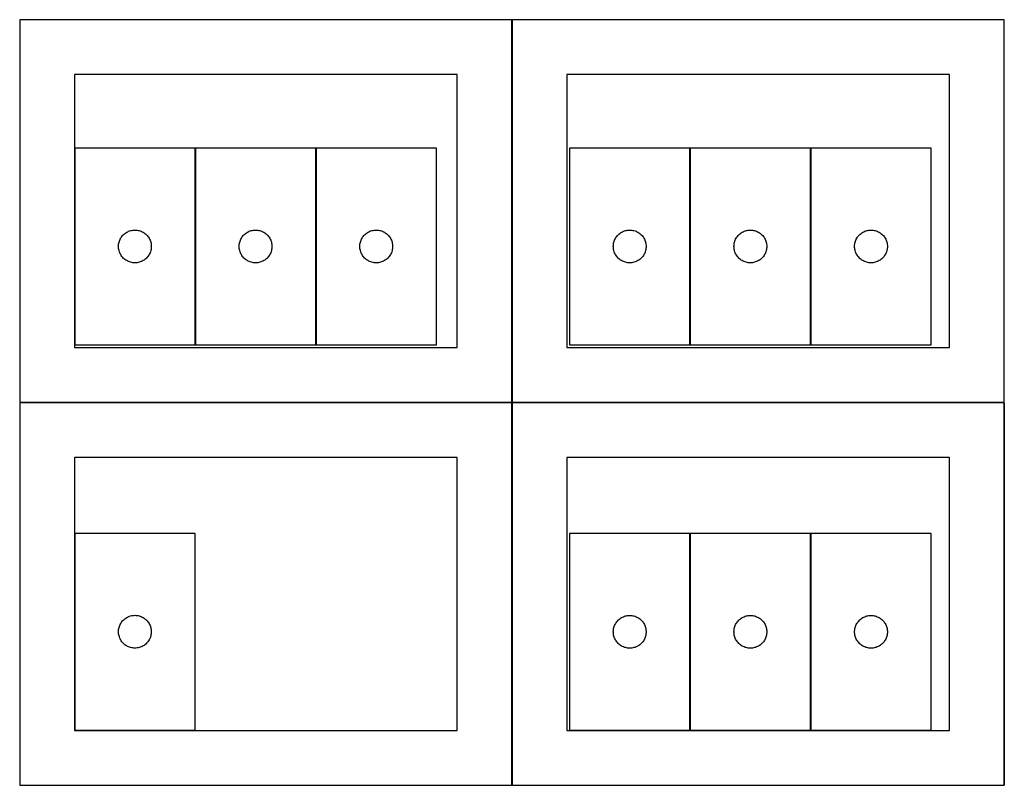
# Model space of a CAD drawing. Header units: millimetres. Extents: x 7 to 1243, y 7 to 2493.
# Tile 1 of 21: x 7 to 547, y 7 to 427. Entities that reach past the tile are written whole.
import ezdxf

# ---------------------------------------------------------------- set-up
doc = ezdxf.new("R2010")
doc.units = ezdxf.units.MM
doc.layers.add('COMMON', color=5, linetype='CONTINUOUS', true_color=0x0000ff)
doc.layers.add('CUT', color=7, linetype='CONTINUOUS', true_color=0x000000)

msp = doc.modelspace()

# ---------------------------------------------------------------- linework, layer by layer
at = {"layer": 'COMMON'}
for p, q in [((276.620933, 426.720968), (276.620933, 216.720968)), ((102.854589, 356.283694), (102.854589, 248.283694)), ((169.05459, 356.283694), (169.05459, 248.283694)), ((374.375585, 356.283694), (374.375585, 248.283694)), ((440.575586, 356.283694), (440.575586, 248.283694)), ((6.520933, 216.620967), (276.520933, 216.620967)), ((276.620933, 216.520967), (276.620933, 6.520967)), ((276.720934, 216.620967), (546.720934, 216.620967)), ((546.820934, 216.520967), (546.820934, 6.520967)), ((374.375585, 144.762729), (374.375585, 36.762729)), ((440.575586, 144.762729), (440.575586, 36.762729))]:
    msp.add_line(p, q, dxfattribs=at)
at = {"layer": 'CUT'}
for p, q in [((276.520933, 426.720968), (6.520933, 426.720968)), ((6.520933, 426.720968), (6.520933, 216.720968)), ((276.520933, 216.720968), (276.520933, 426.720968)), ((546.720934, 426.720968), (276.720934, 426.720968)), ((276.720934, 426.720968), (276.720934, 216.720968)), ((546.720934, 216.720968), (546.720934, 426.720968)), ((246.520933, 396.720968), (36.520933, 396.720968)), ((36.520933, 396.720968), (36.520933, 246.720968)), ((246.520933, 246.720968), (246.520933, 396.720968)), ((516.720934, 396.720968), (306.720934, 396.720968)), ((306.720934, 396.720968), (306.720934, 246.720968)), ((516.720934, 246.720968), (516.720934, 396.720968)), ((102.754589, 356.283694), (36.754589, 356.283694)), ((36.754589, 356.283694), (36.754589, 248.283694)), ((102.754589, 248.283694), (102.754589, 356.283694)), ((168.95459, 356.283694), (102.95459, 356.283694)), ((102.95459, 356.283694), (102.95459, 248.283694)), ((168.95459, 248.283694), (168.95459, 356.283694)), ((169.154591, 356.283694), (169.154591, 248.283694)), ((235.154591, 356.283694), (169.154591, 356.283694)), ((235.154591, 248.283694), (235.154591, 356.283694)), ((374.275585, 356.283694), (308.275585, 356.283694)), ((308.275585, 356.283694), (308.275585, 248.283694)), ((374.275585, 248.283694), (374.275585, 356.283694)), ((440.475586, 356.283694), (374.475586, 356.283694)), ((374.475586, 356.283694), (374.475586, 248.283694)), ((440.475586, 248.283694), (440.475586, 356.283694)), ((440.675587, 356.283694), (440.675587, 248.283694)), ((506.675587, 356.283694), (440.675587, 356.283694)), ((506.675587, 248.283694), (506.675587, 356.283694)), ((62.614409, 307.762547), (62.988031, 308.217807)), ((62.988031, 308.217807), (63.390628, 308.647655)), ((63.390628, 308.647655), (63.820477, 309.050253)), ((63.820477, 309.050253), (64.275736, 309.423874)), ((64.275736, 309.423874), (64.754457, 309.766921)), ((64.754457, 309.766921), (65.254589, 310.077923)), ((65.254589, 310.077923), (65.773991, 310.355549)), ((65.773991, 310.355549), (66.310438, 310.59861)), ((66.310438, 310.59861), (66.861634, 310.806066)), ((66.861634, 310.806066), (67.425218, 310.977027)), ((67.425218, 310.977027), (67.998776, 311.110762)), ((67.998776, 311.110762), (68.579854, 311.206698)), ((68.579854, 311.206698), (69.165961, 311.264425)), ((69.165961, 311.264425), (69.754589, 311.283694)), ((69.754589, 311.283694), (70.343217, 311.264425)), ((70.343217, 311.264425), (70.929325, 311.206698)), ((70.929325, 311.206698), (71.510402, 311.110762)), ((71.510402, 311.110762), (72.083961, 310.977027)), ((72.083961, 310.977027), (72.647544, 310.806066)), ((72.647544, 310.806066), (73.19874, 310.59861)), ((73.19874, 310.59861), (73.735187, 310.355549)), ((73.735187, 310.355549), (74.254589, 310.077923)), ((74.254589, 310.077923), (74.754721, 309.766921)), ((74.754721, 309.766921), (75.233442, 309.423874)), ((75.233442, 309.423874), (75.688702, 309.050253)), ((75.688702, 309.050253), (76.11855, 308.647655)), ((76.11855, 308.647655), (76.521148, 308.217807)), ((76.521148, 308.217807), (76.894769, 307.762547)), ((128.81441, 307.762547), (129.188032, 308.217807)), ((129.188032, 308.217807), (129.590629, 308.647655)), ((129.590629, 308.647655), (130.020478, 309.050253)), ((130.020478, 309.050253), (130.475737, 309.423874)), ((130.475737, 309.423874), (130.954458, 309.766921)), ((130.954458, 309.766921), (131.45459, 310.077923)), ((131.45459, 310.077923), (131.973992, 310.355549)), ((131.973992, 310.355549), (132.510439, 310.59861)), ((132.510439, 310.59861), (133.061635, 310.806066)), ((133.061635, 310.806066), (133.625219, 310.977027)), ((133.625219, 310.977027), (134.198777, 311.110762)), ((134.198777, 311.110762), (134.779855, 311.206698)), ((134.779855, 311.206698), (135.365962, 311.264425)), ((135.365962, 311.264425), (135.95459, 311.283694)), ((135.95459, 311.283694), (136.543218, 311.264425)), ((136.543218, 311.264425), (137.129326, 311.206698)), ((137.129326, 311.206698), (137.710403, 311.110762)), ((137.710403, 311.110762), (138.283962, 310.977027)), ((138.283962, 310.977027), (138.847545, 310.806066)), ((138.847545, 310.806066), (139.398741, 310.59861)), ((139.398741, 310.59861), (139.935188, 310.355549)), ((139.935188, 310.355549), (140.45459, 310.077923)), ((140.45459, 310.077923), (140.954722, 309.766921)), ((140.954722, 309.766921), (141.433443, 309.423874)), ((141.433443, 309.423874), (141.888703, 309.050253)), ((141.888703, 309.050253), (142.318551, 308.647655)), ((142.318551, 308.647655), (142.721149, 308.217807)), ((142.721149, 308.217807), (143.09477, 307.762547)), ((195.014411, 307.762547), (195.388033, 308.217807)), ((195.388033, 308.217807), (195.79063, 308.647655)), ((195.79063, 308.647655), (196.220479, 309.050253)), ((196.220479, 309.050253), (196.675738, 309.423874)), ((196.675738, 309.423874), (197.154459, 309.766921)), ((197.154459, 309.766921), (197.654591, 310.077923)), ((197.654591, 310.077923), (198.173993, 310.355549)), ((198.173993, 310.355549), (198.71044, 310.59861)), ((198.71044, 310.59861), (199.261636, 310.806066)), ((199.261636, 310.806066), (199.82522, 310.977027)), ((199.82522, 310.977027), (200.398778, 311.110762)), ((200.398778, 311.110762), (200.979856, 311.206698)), ((200.979856, 311.206698), (201.565963, 311.264425)), ((201.565963, 311.264425), (202.154591, 311.283694)), ((202.154591, 311.283694), (202.743219, 311.264425)), ((202.743219, 311.264425), (203.329327, 311.206698)), ((203.329327, 311.206698), (203.910404, 311.110762)), ((203.910404, 311.110762), (204.483963, 310.977027)), ((204.483963, 310.977027), (205.047546, 310.806066)), ((205.047546, 310.806066), (205.598742, 310.59861)), ((205.598742, 310.59861), (206.135189, 310.355549)), ((206.135189, 310.355549), (206.654591, 310.077923)), ((206.654591, 310.077923), (207.154723, 309.766921)), ((207.154723, 309.766921), (207.633444, 309.423874)), ((207.633444, 309.423874), (208.088704, 309.050253)), ((208.088704, 309.050253), (208.518552, 308.647655)), ((208.518552, 308.647655), (208.92115, 308.217807)), ((208.92115, 308.217807), (209.294771, 307.762547)), ((334.135405, 307.762547), (334.509027, 308.217807)), ((334.509027, 308.217807), (334.911624, 308.647655)), ((334.911624, 308.647655), (335.341473, 309.050253)), ((335.341473, 309.050253), (335.796733, 309.423874)), ((335.796733, 309.423874), (336.275453, 309.766921)), ((336.275453, 309.766921), (336.775585, 310.077923)), ((336.775585, 310.077923), (337.294987, 310.355549)), ((337.294987, 310.355549), (337.831434, 310.59861)), ((337.831434, 310.59861), (338.38263, 310.806066)), ((338.38263, 310.806066), (338.946214, 310.977027)), ((338.946214, 310.977027), (339.519772, 311.110762)), ((339.519772, 311.110762), (340.10085, 311.206698)), ((340.10085, 311.206698), (340.686957, 311.264425)), ((340.686957, 311.264425), (341.275585, 311.283694)), ((341.275585, 311.283694), (341.864214, 311.264425)), ((341.864214, 311.264425), (342.450321, 311.206698)), ((342.450321, 311.206698), (343.031398, 311.110762)), ((343.031398, 311.110762), (343.604957, 310.977027)), ((343.604957, 310.977027), (344.168541, 310.806066)), ((344.168541, 310.806066), (344.719736, 310.59861)), ((344.719736, 310.59861), (345.256184, 310.355549)), ((345.256184, 310.355549), (345.775585, 310.077923)), ((345.775585, 310.077923), (346.275717, 309.766921)), ((346.275717, 309.766921), (346.754438, 309.423874)), ((346.754438, 309.423874), (347.209698, 309.050253)), ((347.209698, 309.050253), (347.639546, 308.647655)), ((347.639546, 308.647655), (348.042144, 308.217807)), ((348.042144, 308.217807), (348.415765, 307.762547)), ((400.335406, 307.762547), (400.709028, 308.217807)), ((400.709028, 308.217807), (401.111625, 308.647655)), ((401.111625, 308.647655), (401.541474, 309.050253)), ((401.541474, 309.050253), (401.996734, 309.423874)), ((401.996734, 309.423874), (402.475454, 309.766921)), ((402.475454, 309.766921), (402.975586, 310.077923)), ((402.975586, 310.077923), (403.494988, 310.355549)), ((403.494988, 310.355549), (404.031435, 310.59861)), ((404.031435, 310.59861), (404.582631, 310.806066)), ((404.582631, 310.806066), (405.146215, 310.977027)), ((405.146215, 310.977027), (405.719773, 311.110762)), ((405.719773, 311.110762), (406.300851, 311.206698)), ((406.300851, 311.206698), (406.886958, 311.264425)), ((406.886958, 311.264425), (407.475586, 311.283694)), ((407.475586, 311.283694), (408.064215, 311.264425)), ((408.064215, 311.264425), (408.650322, 311.206698)), ((408.650322, 311.206698), (409.231399, 311.110762)), ((409.231399, 311.110762), (409.804958, 310.977027)), ((409.804958, 310.977027), (410.368542, 310.806066)), ((410.368542, 310.806066), (410.919737, 310.59861)), ((410.919737, 310.59861), (411.456185, 310.355549)), ((411.456185, 310.355549), (411.975586, 310.077923)), ((411.975586, 310.077923), (412.475718, 309.766921)), ((412.475718, 309.766921), (412.954439, 309.423874)), ((412.954439, 309.423874), (413.409699, 309.050253)), ((413.409699, 309.050253), (413.839547, 308.647655)), ((413.839547, 308.647655), (414.242145, 308.217807)), ((414.242145, 308.217807), (414.615766, 307.762547)), ((466.535407, 307.762547), (466.909029, 308.217807)), ((466.909029, 308.217807), (467.311626, 308.647655)), ((467.311626, 308.647655), (467.741475, 309.050253)), ((467.741475, 309.050253), (468.196735, 309.423874)), ((468.196735, 309.423874), (468.675455, 309.766921)), ((468.675455, 309.766921), (469.175587, 310.077923)), ((469.175587, 310.077923), (469.694989, 310.355549)), ((469.694989, 310.355549), (470.231436, 310.59861)), ((470.231436, 310.59861), (470.782632, 310.806066)), ((470.782632, 310.806066), (471.346216, 310.977027)), ((471.346216, 310.977027), (471.919774, 311.110762)), ((471.919774, 311.110762), (472.500852, 311.206698)), ((472.500852, 311.206698), (473.086959, 311.264425)), ((473.086959, 311.264425), (473.675587, 311.283694)), ((473.675587, 311.283694), (474.264216, 311.264425)), ((474.264216, 311.264425), (474.850323, 311.206698)), ((474.850323, 311.206698), (475.4314, 311.110762)), ((475.4314, 311.110762), (476.004959, 310.977027)), ((476.004959, 310.977027), (476.568543, 310.806066)), ((476.568543, 310.806066), (477.119738, 310.59861)), ((477.119738, 310.59861), (477.656186, 310.355549)), ((477.656186, 310.355549), (478.175587, 310.077923)), ((478.175587, 310.077923), (478.675719, 309.766921)), ((478.675719, 309.766921), (479.15444, 309.423874)), ((479.15444, 309.423874), (479.6097, 309.050253)), ((479.6097, 309.050253), (480.039548, 308.647655)), ((480.039548, 308.647655), (480.442146, 308.217807)), ((480.442146, 308.217807), (480.815767, 307.762547)), ((60.754589, 302.283694), (60.773859, 302.872323)), ((60.773859, 302.872323), (60.831586, 303.45843)), ((60.831586, 303.45843), (60.927522, 304.039507)), ((60.927522, 304.039507), (61.061257, 304.613066)), ((61.061257, 304.613066), (61.232218, 305.17665)), ((61.232218, 305.17665), (61.439673, 305.727845)), ((61.439673, 305.727845), (61.682735, 306.264293)), ((61.682735, 306.264293), (61.960361, 306.783694)), ((61.960361, 306.783694), (62.271363, 307.283827)), ((62.271363, 307.283827), (62.614409, 307.762547)), ((76.894769, 307.762547), (77.237816, 307.283827)), ((77.237816, 307.283827), (77.548818, 306.783694)), ((77.548818, 306.783694), (77.826444, 306.264293)), ((77.826444, 306.264293), (78.069505, 305.727845)), ((78.069505, 305.727845), (78.27696, 305.17665)), ((78.27696, 305.17665), (78.447922, 304.613066)), ((78.447922, 304.613066), (78.581657, 304.039507)), ((78.581657, 304.039507), (78.677593, 303.45843)), ((78.677593, 303.45843), (78.73532, 302.872323)), ((78.73532, 302.872323), (78.754589, 302.283694)), ((126.95459, 302.283694), (126.97386, 302.872323)), ((126.97386, 302.872323), (127.031587, 303.45843)), ((127.031587, 303.45843), (127.127523, 304.039507)), ((127.127523, 304.039507), (127.261258, 304.613066)), ((127.261258, 304.613066), (127.432219, 305.17665)), ((127.432219, 305.17665), (127.639674, 305.727845)), ((127.639674, 305.727845), (127.882736, 306.264293)), ((127.882736, 306.264293), (128.160362, 306.783694)), ((128.160362, 306.783694), (128.471364, 307.283827)), ((128.471364, 307.283827), (128.81441, 307.762547)), ((143.09477, 307.762547), (143.437817, 307.283827)), ((143.437817, 307.283827), (143.748819, 306.783694)), ((143.748819, 306.783694), (144.026445, 306.264293)), ((144.026445, 306.264293), (144.269506, 305.727845)), ((144.269506, 305.727845), (144.476961, 305.17665)), ((144.476961, 305.17665), (144.647923, 304.613066)), ((144.647923, 304.613066), (144.781658, 304.039507)), ((144.781658, 304.039507), (144.877594, 303.45843)), ((144.877594, 303.45843), (144.935321, 302.872323)), ((144.935321, 302.872323), (144.95459, 302.283694)), ((193.154591, 302.283694), (193.173861, 302.872323)), ((193.173861, 302.872323), (193.231588, 303.45843)), ((193.231588, 303.45843), (193.327524, 304.039507)), ((193.327524, 304.039507), (193.461259, 304.613066)), ((193.461259, 304.613066), (193.63222, 305.17665)), ((193.63222, 305.17665), (193.839675, 305.727845)), ((193.839675, 305.727845), (194.082737, 306.264293)), ((194.082737, 306.264293), (194.360363, 306.783694)), ((194.360363, 306.783694), (194.671365, 307.283827)), ((194.671365, 307.283827), (195.014411, 307.762547)), ((209.294771, 307.762547), (209.637818, 307.283827)), ((209.637818, 307.283827), (209.94882, 306.783694)), ((209.94882, 306.783694), (210.226446, 306.264293)), ((210.226446, 306.264293), (210.469507, 305.727845)), ((210.469507, 305.727845), (210.676962, 305.17665)), ((210.676962, 305.17665), (210.847924, 304.613066)), ((210.847924, 304.613066), (210.981659, 304.039507)), ((210.981659, 304.039507), (211.077595, 303.45843)), ((211.077595, 303.45843), (211.135322, 302.872323)), ((211.135322, 302.872323), (211.154591, 302.283694)), ((332.275585, 302.283694), (332.294855, 302.872323)), ((332.294855, 302.872323), (332.352582, 303.45843)), ((332.352582, 303.45843), (332.448518, 304.039507)), ((332.448518, 304.039507), (332.582253, 304.613066)), ((332.582253, 304.613066), (332.753214, 305.17665)), ((332.753214, 305.17665), (332.96067, 305.727845)), ((332.96067, 305.727845), (333.203731, 306.264293)), ((333.203731, 306.264293), (333.481357, 306.783694)), ((333.481357, 306.783694), (333.792359, 307.283827)), ((333.792359, 307.283827), (334.135405, 307.762547)), ((348.415765, 307.762547), (348.758812, 307.283827)), ((348.758812, 307.283827), (349.069814, 306.783694)), ((349.069814, 306.783694), (349.34744, 306.264293)), ((349.34744, 306.264293), (349.590501, 305.727845)), ((349.590501, 305.727845), (349.797957, 305.17665)), ((349.797957, 305.17665), (349.968918, 304.613066)), ((349.968918, 304.613066), (350.102653, 304.039507)), ((350.102653, 304.039507), (350.198589, 303.45843)), ((350.198589, 303.45843), (350.256316, 302.872323)), ((350.256316, 302.872323), (350.275585, 302.283694)), ((398.475586, 302.283694), (398.494856, 302.872323)), ((398.494856, 302.872323), (398.552583, 303.45843)), ((398.552583, 303.45843), (398.648519, 304.039507)), ((398.648519, 304.039507), (398.782254, 304.613066)), ((398.782254, 304.613066), (398.953215, 305.17665)), ((398.953215, 305.17665), (399.160671, 305.727845)), ((399.160671, 305.727845), (399.403732, 306.264293)), ((399.403732, 306.264293), (399.681358, 306.783694)), ((399.681358, 306.783694), (399.99236, 307.283827)), ((399.99236, 307.283827), (400.335406, 307.762547)), ((414.615766, 307.762547), (414.958813, 307.283827)), ((414.958813, 307.283827), (415.269815, 306.783694)), ((415.269815, 306.783694), (415.547441, 306.264293)), ((415.547441, 306.264293), (415.790502, 305.727845)), ((415.790502, 305.727845), (415.997958, 305.17665)), ((415.997958, 305.17665), (416.168919, 304.613066)), ((416.168919, 304.613066), (416.302654, 304.039507)), ((416.302654, 304.039507), (416.39859, 303.45843)), ((416.39859, 303.45843), (416.456317, 302.872323)), ((416.456317, 302.872323), (416.475586, 302.283694)), ((464.675587, 302.283694), (464.694857, 302.872323)), ((464.694857, 302.872323), (464.752584, 303.45843)), ((464.752584, 303.45843), (464.84852, 304.039507)), ((464.84852, 304.039507), (464.982255, 304.613066)), ((464.982255, 304.613066), (465.153216, 305.17665)), ((465.153216, 305.17665), (465.360672, 305.727845)), ((465.360672, 305.727845), (465.603733, 306.264293)), ((465.603733, 306.264293), (465.881359, 306.783694)), ((465.881359, 306.783694), (466.192361, 307.283827)), ((466.192361, 307.283827), (466.535407, 307.762547)), ((480.815767, 307.762547), (481.158814, 307.283827)), ((481.158814, 307.283827), (481.469816, 306.783694)), ((481.469816, 306.783694), (481.747442, 306.264293)), ((481.747442, 306.264293), (481.990503, 305.727845)), ((481.990503, 305.727845), (482.197959, 305.17665)), ((482.197959, 305.17665), (482.36892, 304.613066)), ((482.36892, 304.613066), (482.502655, 304.039507)), ((482.502655, 304.039507), (482.598591, 303.45843)), ((482.598591, 303.45843), (482.656318, 302.872323)), ((482.656318, 302.872323), (482.675587, 302.283694)), ((60.773859, 301.695066), (60.754589, 302.283694)), ((60.831586, 301.108959), (60.773859, 301.695066)), ((60.927522, 300.527882), (60.831586, 301.108959)), ((61.061257, 299.954323), (60.927522, 300.527882)), ((61.232218, 299.390739), (61.061257, 299.954323)), ((61.439673, 298.839544), (61.232218, 299.390739)), ((61.682735, 298.303096), (61.439673, 298.839544)), ((61.960361, 297.783694), (61.682735, 298.303096)), ((62.271363, 297.283562), (61.960361, 297.783694)), ((62.614409, 296.804842), (62.271363, 297.283562)), ((77.237816, 297.283562), (76.894769, 296.804842)), ((77.548818, 297.783694), (77.237816, 297.283562)), ((77.826444, 298.303096), (77.548818, 297.783694)), ((78.069505, 298.839544), (77.826444, 298.303096)), ((78.27696, 299.390739), (78.069505, 298.839544)), ((78.447922, 299.954323), (78.27696, 299.390739)), ((78.581657, 300.527882), (78.447922, 299.954323)), ((78.677593, 301.108959), (78.581657, 300.527882)), ((78.73532, 301.695066), (78.677593, 301.108959)), ((78.754589, 302.283694), (78.73532, 301.695066)), ((126.97386, 301.695066), (126.95459, 302.283694)), ((127.031587, 301.108959), (126.97386, 301.695066)), ((127.127523, 300.527882), (127.031587, 301.108959)), ((127.261258, 299.954323), (127.127523, 300.527882)), ((127.432219, 299.390739), (127.261258, 299.954323)), ((127.639674, 298.839544), (127.432219, 299.390739)), ((127.882736, 298.303096), (127.639674, 298.839544)), ((128.160362, 297.783694), (127.882736, 298.303096)), ((128.471364, 297.283562), (128.160362, 297.783694)), ((128.81441, 296.804842), (128.471364, 297.283562)), ((143.437817, 297.283562), (143.09477, 296.804842)), ((143.748819, 297.783694), (143.437817, 297.283562)), ((144.026445, 298.303096), (143.748819, 297.783694)), ((144.269506, 298.839544), (144.026445, 298.303096)), ((144.476961, 299.390739), (144.269506, 298.839544)), ((144.647923, 299.954323), (144.476961, 299.390739)), ((144.781658, 300.527882), (144.647923, 299.954323)), ((144.877594, 301.108959), (144.781658, 300.527882)), ((144.935321, 301.695066), (144.877594, 301.108959)), ((144.95459, 302.283694), (144.935321, 301.695066)), ((193.173861, 301.695066), (193.154591, 302.283694)), ((193.231588, 301.108959), (193.173861, 301.695066)), ((193.327524, 300.527882), (193.231588, 301.108959)), ((193.461259, 299.954323), (193.327524, 300.527882)), ((193.63222, 299.390739), (193.461259, 299.954323)), ((193.839675, 298.839544), (193.63222, 299.390739)), ((194.082737, 298.303096), (193.839675, 298.839544)), ((194.360363, 297.783694), (194.082737, 298.303096)), ((194.671365, 297.283562), (194.360363, 297.783694)), ((195.014411, 296.804842), (194.671365, 297.283562)), ((209.637818, 297.283562), (209.294771, 296.804842)), ((209.94882, 297.783694), (209.637818, 297.283562)), ((210.226446, 298.303096), (209.94882, 297.783694)), ((210.469507, 298.839544), (210.226446, 298.303096)), ((210.676962, 299.390739), (210.469507, 298.839544)), ((210.847924, 299.954323), (210.676962, 299.390739)), ((210.981659, 300.527882), (210.847924, 299.954323)), ((211.077595, 301.108959), (210.981659, 300.527882)), ((211.135322, 301.695066), (211.077595, 301.108959)), ((211.154591, 302.283694), (211.135322, 301.695066)), ((332.294855, 301.695066), (332.275585, 302.283694)), ((332.352582, 301.108959), (332.294855, 301.695066)), ((332.448518, 300.527882), (332.352582, 301.108959)), ((332.582253, 299.954323), (332.448518, 300.527882)), ((332.753214, 299.390739), (332.582253, 299.954323)), ((332.96067, 298.839544), (332.753214, 299.390739)), ((333.203731, 298.303096), (332.96067, 298.839544)), ((333.481357, 297.783694), (333.203731, 298.303096)), ((333.792359, 297.283562), (333.481357, 297.783694)), ((334.135405, 296.804842), (333.792359, 297.283562)), ((348.758812, 297.283562), (348.415765, 296.804842)), ((349.069814, 297.783694), (348.758812, 297.283562)), ((349.34744, 298.303096), (349.069814, 297.783694)), ((349.590501, 298.839544), (349.34744, 298.303096)), ((349.797957, 299.390739), (349.590501, 298.839544)), ((349.968918, 299.954323), (349.797957, 299.390739)), ((350.102653, 300.527882), (349.968918, 299.954323)), ((350.198589, 301.108959), (350.102653, 300.527882)), ((350.256316, 301.695066), (350.198589, 301.108959)), ((350.275585, 302.283694), (350.256316, 301.695066)), ((398.494856, 301.695066), (398.475586, 302.283694)), ((398.552583, 301.108959), (398.494856, 301.695066)), ((398.648519, 300.527882), (398.552583, 301.108959)), ((398.782254, 299.954323), (398.648519, 300.527882)), ((398.953215, 299.390739), (398.782254, 299.954323)), ((399.160671, 298.839544), (398.953215, 299.390739)), ((399.403732, 298.303096), (399.160671, 298.839544)), ((399.681358, 297.783694), (399.403732, 298.303096)), ((399.99236, 297.283562), (399.681358, 297.783694)), ((400.335406, 296.804842), (399.99236, 297.283562)), ((414.958813, 297.283562), (414.615766, 296.804842)), ((415.269815, 297.783694), (414.958813, 297.283562)), ((415.547441, 298.303096), (415.269815, 297.783694)), ((415.790502, 298.839544), (415.547441, 298.303096)), ((415.997958, 299.390739), (415.790502, 298.839544)), ((416.168919, 299.954323), (415.997958, 299.390739)), ((416.302654, 300.527882), (416.168919, 299.954323)), ((416.39859, 301.108959), (416.302654, 300.527882)), ((416.456317, 301.695066), (416.39859, 301.108959)), ((416.475586, 302.283694), (416.456317, 301.695066)), ((464.694857, 301.695066), (464.675587, 302.283694)), ((464.752584, 301.108959), (464.694857, 301.695066)), ((464.84852, 300.527882), (464.752584, 301.108959)), ((464.982255, 299.954323), (464.84852, 300.527882)), ((465.153216, 299.390739), (464.982255, 299.954323)), ((465.360672, 298.839544), (465.153216, 299.390739)), ((465.603733, 298.303096), (465.360672, 298.839544)), ((465.881359, 297.783694), (465.603733, 298.303096)), ((466.192361, 297.283562), (465.881359, 297.783694)), ((466.535407, 296.804842), (466.192361, 297.283562)), ((481.158814, 297.283562), (480.815767, 296.804842)), ((481.469816, 297.783694), (481.158814, 297.283562)), ((481.747442, 298.303096), (481.469816, 297.783694)), ((481.990503, 298.839544), (481.747442, 298.303096)), ((482.197959, 299.390739), (481.990503, 298.839544)), ((482.36892, 299.954323), (482.197959, 299.390739)), ((482.502655, 300.527882), (482.36892, 299.954323)), ((482.598591, 301.108959), (482.502655, 300.527882)), ((482.656318, 301.695066), (482.598591, 301.108959)), ((482.675587, 302.283694), (482.656318, 301.695066)), ((62.988031, 296.349582), (62.614409, 296.804842)), ((63.390628, 295.919733), (62.988031, 296.349582)), ((63.820477, 295.517136), (63.390628, 295.919733)), ((64.275736, 295.143514), (63.820477, 295.517136)), ((64.754457, 294.800468), (64.275736, 295.143514)), ((65.254589, 294.489466), (64.754457, 294.800468)), ((65.773991, 294.21184), (65.254589, 294.489466)), ((66.310438, 293.968779), (65.773991, 294.21184)), ((66.861634, 293.761323), (66.310438, 293.968779)), ((67.425218, 293.590362), (66.861634, 293.761323)), ((67.998776, 293.456627), (67.425218, 293.590362)), ((68.579854, 293.360691), (67.998776, 293.456627)), ((69.165961, 293.302964), (68.579854, 293.360691)), ((69.754589, 293.283694), (69.165961, 293.302964)), ((70.343217, 293.302964), (69.754589, 293.283694)), ((70.929325, 293.360691), (70.343217, 293.302964)), ((71.510402, 293.456627), (70.929325, 293.360691)), ((72.083961, 293.590362), (71.510402, 293.456627)), ((72.647544, 293.761323), (72.083961, 293.590362)), ((73.19874, 293.968779), (72.647544, 293.761323)), ((73.735187, 294.21184), (73.19874, 293.968779)), ((74.254589, 294.489466), (73.735187, 294.21184)), ((74.754721, 294.800468), (74.254589, 294.489466)), ((75.233442, 295.143514), (74.754721, 294.800468)), ((75.688702, 295.517136), (75.233442, 295.143514)), ((76.11855, 295.919733), (75.688702, 295.517136)), ((76.521148, 296.349582), (76.11855, 295.919733)), ((76.894769, 296.804842), (76.521148, 296.349582)), ((129.188032, 296.349582), (128.81441, 296.804842)), ((129.590629, 295.919733), (129.188032, 296.349582)), ((130.020478, 295.517136), (129.590629, 295.919733)), ((130.475737, 295.143514), (130.020478, 295.517136)), ((130.954458, 294.800468), (130.475737, 295.143514)), ((131.45459, 294.489466), (130.954458, 294.800468)), ((131.973992, 294.21184), (131.45459, 294.489466)), ((132.510439, 293.968779), (131.973992, 294.21184)), ((133.061635, 293.761323), (132.510439, 293.968779)), ((133.625219, 293.590362), (133.061635, 293.761323)), ((134.198777, 293.456627), (133.625219, 293.590362)), ((134.779855, 293.360691), (134.198777, 293.456627)), ((135.365962, 293.302964), (134.779855, 293.360691)), ((135.95459, 293.283694), (135.365962, 293.302964)), ((136.543218, 293.302964), (135.95459, 293.283694)), ((137.129326, 293.360691), (136.543218, 293.302964)), ((137.710403, 293.456627), (137.129326, 293.360691)), ((138.283962, 293.590362), (137.710403, 293.456627)), ((138.847545, 293.761323), (138.283962, 293.590362)), ((139.398741, 293.968779), (138.847545, 293.761323)), ((139.935188, 294.21184), (139.398741, 293.968779)), ((140.45459, 294.489466), (139.935188, 294.21184)), ((140.954722, 294.800468), (140.45459, 294.489466)), ((141.433443, 295.143514), (140.954722, 294.800468)), ((141.888703, 295.517136), (141.433443, 295.143514)), ((142.318551, 295.919733), (141.888703, 295.517136)), ((142.721149, 296.349582), (142.318551, 295.919733)), ((143.09477, 296.804842), (142.721149, 296.349582)), ((195.388033, 296.349582), (195.014411, 296.804842)), ((195.79063, 295.919733), (195.388033, 296.349582)), ((196.220479, 295.517136), (195.79063, 295.919733)), ((196.675738, 295.143514), (196.220479, 295.517136)), ((197.154459, 294.800468), (196.675738, 295.143514)), ((197.654591, 294.489466), (197.154459, 294.800468)), ((198.173993, 294.21184), (197.654591, 294.489466)), ((198.71044, 293.968779), (198.173993, 294.21184)), ((199.261636, 293.761323), (198.71044, 293.968779)), ((199.82522, 293.590362), (199.261636, 293.761323)), ((200.398778, 293.456627), (199.82522, 293.590362)), ((200.979856, 293.360691), (200.398778, 293.456627)), ((201.565963, 293.302964), (200.979856, 293.360691)), ((202.154591, 293.283694), (201.565963, 293.302964)), ((202.743219, 293.302964), (202.154591, 293.283694)), ((203.329327, 293.360691), (202.743219, 293.302964)), ((203.910404, 293.456627), (203.329327, 293.360691)), ((204.483963, 293.590362), (203.910404, 293.456627)), ((205.047546, 293.761323), (204.483963, 293.590362)), ((205.598742, 293.968779), (205.047546, 293.761323)), ((206.135189, 294.21184), (205.598742, 293.968779)), ((206.654591, 294.489466), (206.135189, 294.21184)), ((207.154723, 294.800468), (206.654591, 294.489466)), ((207.633444, 295.143514), (207.154723, 294.800468)), ((208.088704, 295.517136), (207.633444, 295.143514)), ((208.518552, 295.919733), (208.088704, 295.517136)), ((208.92115, 296.349582), (208.518552, 295.919733)), ((209.294771, 296.804842), (208.92115, 296.349582)), ((334.509027, 296.349582), (334.135405, 296.804842)), ((334.911624, 295.919733), (334.509027, 296.349582)), ((335.341473, 295.517136), (334.911624, 295.919733)), ((335.796733, 295.143514), (335.341473, 295.517136)), ((336.275453, 294.800468), (335.796733, 295.143514)), ((336.775585, 294.489466), (336.275453, 294.800468)), ((337.294987, 294.21184), (336.775585, 294.489466)), ((337.831434, 293.968779), (337.294987, 294.21184)), ((338.38263, 293.761323), (337.831434, 293.968779)), ((338.946214, 293.590362), (338.38263, 293.761323)), ((339.519772, 293.456627), (338.946214, 293.590362)), ((340.10085, 293.360691), (339.519772, 293.456627)), ((340.686957, 293.302964), (340.10085, 293.360691)), ((341.275585, 293.283694), (340.686957, 293.302964)), ((341.864214, 293.302964), (341.275585, 293.283694)), ((342.450321, 293.360691), (341.864214, 293.302964)), ((343.031398, 293.456627), (342.450321, 293.360691)), ((343.604957, 293.590362), (343.031398, 293.456627)), ((344.168541, 293.761323), (343.604957, 293.590362)), ((344.719736, 293.968779), (344.168541, 293.761323)), ((345.256184, 294.21184), (344.719736, 293.968779)), ((345.775585, 294.489466), (345.256184, 294.21184)), ((346.275717, 294.800468), (345.775585, 294.489466)), ((346.754438, 295.143514), (346.275717, 294.800468)), ((347.209698, 295.517136), (346.754438, 295.143514)), ((347.639546, 295.919733), (347.209698, 295.517136)), ((348.042144, 296.349582), (347.639546, 295.919733)), ((348.415765, 296.804842), (348.042144, 296.349582)), ((400.709028, 296.349582), (400.335406, 296.804842)), ((401.111625, 295.919733), (400.709028, 296.349582)), ((401.541474, 295.517136), (401.111625, 295.919733)), ((401.996734, 295.143514), (401.541474, 295.517136)), ((402.475454, 294.800468), (401.996734, 295.143514)), ((402.975586, 294.489466), (402.475454, 294.800468)), ((403.494988, 294.21184), (402.975586, 294.489466)), ((404.031435, 293.968779), (403.494988, 294.21184)), ((404.582631, 293.761323), (404.031435, 293.968779)), ((405.146215, 293.590362), (404.582631, 293.761323)), ((405.719773, 293.456627), (405.146215, 293.590362)), ((406.300851, 293.360691), (405.719773, 293.456627)), ((406.886958, 293.302964), (406.300851, 293.360691)), ((407.475586, 293.283694), (406.886958, 293.302964)), ((408.064215, 293.302964), (407.475586, 293.283694)), ((408.650322, 293.360691), (408.064215, 293.302964)), ((409.231399, 293.456627), (408.650322, 293.360691)), ((409.804958, 293.590362), (409.231399, 293.456627)), ((410.368542, 293.761323), (409.804958, 293.590362)), ((410.919737, 293.968779), (410.368542, 293.761323)), ((411.456185, 294.21184), (410.919737, 293.968779)), ((411.975586, 294.489466), (411.456185, 294.21184)), ((412.475718, 294.800468), (411.975586, 294.489466)), ((412.954439, 295.143514), (412.475718, 294.800468)), ((413.409699, 295.517136), (412.954439, 295.143514)), ((413.839547, 295.919733), (413.409699, 295.517136)), ((414.242145, 296.349582), (413.839547, 295.919733)), ((414.615766, 296.804842), (414.242145, 296.349582)), ((466.909029, 296.349582), (466.535407, 296.804842)), ((467.311626, 295.919733), (466.909029, 296.349582)), ((467.741475, 295.517136), (467.311626, 295.919733)), ((468.196735, 295.143514), (467.741475, 295.517136)), ((468.675455, 294.800468), (468.196735, 295.143514)), ((469.175587, 294.489466), (468.675455, 294.800468)), ((469.694989, 294.21184), (469.175587, 294.489466)), ((470.231436, 293.968779), (469.694989, 294.21184)), ((470.782632, 293.761323), (470.231436, 293.968779)), ((471.346216, 293.590362), (470.782632, 293.761323)), ((471.919774, 293.456627), (471.346216, 293.590362)), ((472.500852, 293.360691), (471.919774, 293.456627)), ((473.086959, 293.302964), (472.500852, 293.360691)), ((473.675587, 293.283694), (473.086959, 293.302964)), ((474.264216, 293.302964), (473.675587, 293.283694)), ((474.850323, 293.360691), (474.264216, 293.302964)), ((475.4314, 293.456627), (474.850323, 293.360691)), ((476.004959, 293.590362), (475.4314, 293.456627)), ((476.568543, 293.761323), (476.004959, 293.590362)), ((477.119738, 293.968779), (476.568543, 293.761323)), ((477.656186, 294.21184), (477.119738, 293.968779)), ((478.175587, 294.489466), (477.656186, 294.21184)), ((478.675719, 294.800468), (478.175587, 294.489466)), ((479.15444, 295.143514), (478.675719, 294.800468)), ((479.6097, 295.517136), (479.15444, 295.143514)), ((480.039548, 295.919733), (479.6097, 295.517136)), ((480.442146, 296.349582), (480.039548, 295.919733)), ((480.815767, 296.804842), (480.442146, 296.349582)), ((36.520933, 246.720968), (246.520933, 246.720968)), ((36.754589, 248.283694), (102.754589, 248.283694)), ((102.95459, 248.283694), (168.95459, 248.283694)), ((169.154591, 248.283694), (235.154591, 248.283694)), ((306.720934, 246.720968), (516.720934, 246.720968)), ((308.275585, 248.283694), (374.275585, 248.283694)), ((374.475586, 248.283694), (440.475586, 248.283694)), ((440.675587, 248.283694), (506.675587, 248.283694)), ((6.520933, 216.720968), (276.520933, 216.720968)), ((276.520933, 216.520967), (6.520933, 216.520967)), ((6.520933, 216.520967), (6.520933, 6.520967)), ((276.520933, 6.520967), (276.520933, 216.520967)), ((276.720934, 216.720968), (546.720934, 216.720968)), ((546.720934, 216.520967), (276.720934, 216.520967)), ((276.720934, 216.520967), (276.720934, 6.520967)), ((546.720934, 6.520967), (546.720934, 216.520967)), ((246.520933, 186.520967), (36.520933, 186.520967)), ((36.520933, 186.520967), (36.520933, 36.520967)), ((246.520933, 36.520967), (246.520933, 186.520967)), ((516.720934, 186.520967), (306.720934, 186.520967)), ((306.720934, 186.520967), (306.720934, 36.520967)), ((516.720934, 36.520967), (516.720934, 186.520967)), ((102.735245, 144.814059), (36.735245, 144.814059)), ((36.735245, 144.814059), (36.735245, 36.814059)), ((102.735245, 36.814059), (102.735245, 144.814059)), ((374.275585, 144.762729), (308.275585, 144.762729)), ((308.275585, 144.762729), (308.275585, 36.762729)), ((374.275585, 36.762729), (374.275585, 144.762729)), ((440.475586, 144.762729), (374.475586, 144.762729)), ((374.475586, 144.762729), (374.475586, 36.762729)), ((440.475586, 36.762729), (440.475586, 144.762729)), ((440.675587, 144.762729), (440.675587, 36.762729)), ((506.675587, 144.762729), (440.675587, 144.762729)), ((506.675587, 36.762729), (506.675587, 144.762729)), ((63.371284, 97.17802), (63.801133, 97.580618)), ((63.801133, 97.580618), (64.256392, 97.954239)), ((64.256392, 97.954239), (64.735113, 98.297286)), ((64.735113, 98.297286), (65.235245, 98.608288)), ((65.235245, 98.608288), (65.754647, 98.885914)), ((65.754647, 98.885914), (66.291094, 99.128975)), ((66.291094, 99.128975), (66.84229, 99.336431)), ((66.84229, 99.336431), (67.405874, 99.507392)), ((67.405874, 99.507392), (67.979432, 99.641127)), ((67.979432, 99.641127), (68.560509, 99.737063)), ((68.560509, 99.737063), (69.146617, 99.79479)), ((69.146617, 99.79479), (69.735245, 99.814059)), ((69.735245, 99.814059), (70.323873, 99.79479)), ((70.323873, 99.79479), (70.909981, 99.737063)), ((70.909981, 99.737063), (71.491058, 99.641127)), ((71.491058, 99.641127), (72.064617, 99.507392)), ((72.064617, 99.507392), (72.6282, 99.336431)), ((72.6282, 99.336431), (73.179396, 99.128975)), ((73.179396, 99.128975), (73.715843, 98.885914)), ((73.715843, 98.885914), (74.235245, 98.608288)), ((74.235245, 98.608288), (74.735377, 98.297286)), ((74.735377, 98.297286), (75.214098, 97.954239)), ((75.214098, 97.954239), (75.669358, 97.580618)), ((75.669358, 97.580618), (76.099206, 97.17802)), ((334.911624, 97.12669), (335.341473, 97.529287)), ((335.341473, 97.529287), (335.796733, 97.902909)), ((335.796733, 97.902909), (336.275453, 98.245955)), ((336.275453, 98.245955), (336.775585, 98.556957)), ((336.775585, 98.556957), (337.294987, 98.834584)), ((337.294987, 98.834584), (337.831434, 99.077645)), ((337.831434, 99.077645), (338.38263, 99.2851)), ((338.38263, 99.2851), (338.946214, 99.456061)), ((338.946214, 99.456061), (339.519772, 99.589796)), ((339.519772, 99.589796), (340.10085, 99.685733)), ((340.10085, 99.685733), (340.686957, 99.743459)), ((340.686957, 99.743459), (341.275585, 99.762729)), ((341.275585, 99.762729), (341.864214, 99.743459)), ((341.864214, 99.743459), (342.450321, 99.685733)), ((342.450321, 99.685733), (343.031398, 99.589796)), ((343.031398, 99.589796), (343.604957, 99.456061)), ((343.604957, 99.456061), (344.168541, 99.2851)), ((344.168541, 99.2851), (344.719736, 99.077645)), ((344.719736, 99.077645), (345.256184, 98.834584)), ((345.256184, 98.834584), (345.775585, 98.556957)), ((345.775585, 98.556957), (346.275717, 98.245955)), ((346.275717, 98.245955), (346.754438, 97.902909)), ((346.754438, 97.902909), (347.209698, 97.529287)), ((347.209698, 97.529287), (347.639546, 97.12669)), ((401.111625, 97.12669), (401.541474, 97.529287)), ((401.541474, 97.529287), (401.996734, 97.902909)), ((401.996734, 97.902909), (402.475454, 98.245955)), ((402.475454, 98.245955), (402.975586, 98.556957)), ((402.975586, 98.556957), (403.494988, 98.834584)), ((403.494988, 98.834584), (404.031435, 99.077645)), ((404.031435, 99.077645), (404.582631, 99.2851)), ((404.582631, 99.2851), (405.146215, 99.456061)), ((405.146215, 99.456061), (405.719773, 99.589796)), ((405.719773, 99.589796), (406.300851, 99.685733)), ((406.300851, 99.685733), (406.886958, 99.743459)), ((406.886958, 99.743459), (407.475586, 99.762729)), ((407.475586, 99.762729), (408.064215, 99.743459)), ((408.064215, 99.743459), (408.650322, 99.685733)), ((408.650322, 99.685733), (409.231399, 99.589796)), ((409.231399, 99.589796), (409.804958, 99.456061)), ((409.804958, 99.456061), (410.368542, 99.2851)), ((410.368542, 99.2851), (410.919737, 99.077645)), ((410.919737, 99.077645), (411.456185, 98.834584)), ((411.456185, 98.834584), (411.975586, 98.556957)), ((411.975586, 98.556957), (412.475718, 98.245955)), ((412.475718, 98.245955), (412.954439, 97.902909)), ((412.954439, 97.902909), (413.409699, 97.529287)), ((413.409699, 97.529287), (413.839547, 97.12669)), ((467.311626, 97.12669), (467.741475, 97.529287)), ((467.741475, 97.529287), (468.196735, 97.902909)), ((468.196735, 97.902909), (468.675455, 98.245955)), ((468.675455, 98.245955), (469.175587, 98.556957)), ((469.175587, 98.556957), (469.694989, 98.834584)), ((469.694989, 98.834584), (470.231436, 99.077645)), ((470.231436, 99.077645), (470.782632, 99.2851)), ((470.782632, 99.2851), (471.346216, 99.456061)), ((471.346216, 99.456061), (471.919774, 99.589796)), ((471.919774, 99.589796), (472.500852, 99.685733)), ((472.500852, 99.685733), (473.086959, 99.743459)), ((473.086959, 99.743459), (473.675587, 99.762729)), ((473.675587, 99.762729), (474.264216, 99.743459)), ((474.264216, 99.743459), (474.850323, 99.685733)), ((474.850323, 99.685733), (475.4314, 99.589796)), ((475.4314, 99.589796), (476.004959, 99.456061)), ((476.004959, 99.456061), (476.568543, 99.2851)), ((476.568543, 99.2851), (477.119738, 99.077645)), ((477.119738, 99.077645), (477.656186, 98.834584)), ((477.656186, 98.834584), (478.175587, 98.556957)), ((478.175587, 98.556957), (478.675719, 98.245955)), ((478.675719, 98.245955), (479.15444, 97.902909)), ((479.15444, 97.902909), (479.6097, 97.529287)), ((479.6097, 97.529287), (480.039548, 97.12669)), ((60.754515, 91.402688), (60.812241, 91.988795)), ((60.812241, 91.988795), (60.908178, 92.569872)), ((60.908178, 92.569872), (61.041913, 93.143431)), ((61.041913, 93.143431), (61.212874, 93.707015)), ((61.212874, 93.707015), (61.420329, 94.25821)), ((61.420329, 94.25821), (61.663391, 94.794658)), ((61.663391, 94.794658), (61.941017, 95.314059)), ((61.941017, 95.314059), (62.252019, 95.814192)), ((62.252019, 95.814192), (62.595065, 96.292912)), ((62.595065, 96.292912), (62.968687, 96.748172)), ((62.968687, 96.748172), (63.371284, 97.17802)), ((76.099206, 97.17802), (76.501803, 96.748172)), ((76.501803, 96.748172), (76.875425, 96.292912)), ((76.875425, 96.292912), (77.218472, 95.814192)), ((77.218472, 95.814192), (77.529474, 95.314059)), ((77.529474, 95.314059), (77.8071, 94.794658)), ((77.8071, 94.794658), (78.050161, 94.25821)), ((78.050161, 94.25821), (78.257616, 93.707015)), ((78.257616, 93.707015), (78.428578, 93.143431)), ((78.428578, 93.143431), (78.562313, 92.569872)), ((78.562313, 92.569872), (78.658249, 91.988795)), ((78.658249, 91.988795), (78.715975, 91.402688)), ((332.294855, 91.351357), (332.352582, 91.937465)), ((332.352582, 91.937465), (332.448518, 92.518542)), ((332.448518, 92.518542), (332.582253, 93.0921)), ((332.582253, 93.0921), (332.753214, 93.655684)), ((332.753214, 93.655684), (332.96067, 94.20688)), ((332.96067, 94.20688), (333.203731, 94.743327)), ((333.203731, 94.743327), (333.481357, 95.262729)), ((333.481357, 95.262729), (333.792359, 95.762861)), ((333.792359, 95.762861), (334.135405, 96.241582)), ((334.135405, 96.241582), (334.509027, 96.696841)), ((334.509027, 96.696841), (334.911624, 97.12669)), ((347.639546, 97.12669), (348.042144, 96.696841)), ((348.042144, 96.696841), (348.415765, 96.241582)), ((348.415765, 96.241582), (348.758812, 95.762861)), ((348.758812, 95.762861), (349.069814, 95.262729)), ((349.069814, 95.262729), (349.34744, 94.743327)), ((349.34744, 94.743327), (349.590501, 94.20688)), ((349.590501, 94.20688), (349.797957, 93.655684)), ((349.797957, 93.655684), (349.968918, 93.0921)), ((349.968918, 93.0921), (350.102653, 92.518542)), ((350.102653, 92.518542), (350.198589, 91.937465)), ((350.198589, 91.937465), (350.256316, 91.351357)), ((398.494856, 91.351357), (398.552583, 91.937465)), ((398.552583, 91.937465), (398.648519, 92.518542)), ((398.648519, 92.518542), (398.782254, 93.0921)), ((398.782254, 93.0921), (398.953215, 93.655684)), ((398.953215, 93.655684), (399.160671, 94.20688)), ((399.160671, 94.20688), (399.403732, 94.743327)), ((399.403732, 94.743327), (399.681358, 95.262729)), ((399.681358, 95.262729), (399.99236, 95.762861)), ((399.99236, 95.762861), (400.335406, 96.241582)), ((400.335406, 96.241582), (400.709028, 96.696841)), ((400.709028, 96.696841), (401.111625, 97.12669)), ((413.839547, 97.12669), (414.242145, 96.696841)), ((414.242145, 96.696841), (414.615766, 96.241582)), ((414.615766, 96.241582), (414.958813, 95.762861)), ((414.958813, 95.762861), (415.269815, 95.262729)), ((415.269815, 95.262729), (415.547441, 94.743327)), ((415.547441, 94.743327), (415.790502, 94.20688)), ((415.790502, 94.20688), (415.997958, 93.655684)), ((415.997958, 93.655684), (416.168919, 93.0921)), ((416.168919, 93.0921), (416.302654, 92.518542)), ((416.302654, 92.518542), (416.39859, 91.937465)), ((416.39859, 91.937465), (416.456317, 91.351357)), ((464.694857, 91.351357), (464.752584, 91.937465)), ((464.752584, 91.937465), (464.84852, 92.518542)), ((464.84852, 92.518542), (464.982255, 93.0921)), ((464.982255, 93.0921), (465.153216, 93.655684)), ((465.153216, 93.655684), (465.360672, 94.20688)), ((465.360672, 94.20688), (465.603733, 94.743327)), ((465.603733, 94.743327), (465.881359, 95.262729)), ((465.881359, 95.262729), (466.192361, 95.762861)), ((466.192361, 95.762861), (466.535407, 96.241582)), ((466.535407, 96.241582), (466.909029, 96.696841)), ((466.909029, 96.696841), (467.311626, 97.12669)), ((480.039548, 97.12669), (480.442146, 96.696841)), ((480.442146, 96.696841), (480.815767, 96.241582)), ((480.815767, 96.241582), (481.158814, 95.762861)), ((481.158814, 95.762861), (481.469816, 95.262729)), ((481.469816, 95.262729), (481.747442, 94.743327)), ((481.747442, 94.743327), (481.990503, 94.20688)), ((481.990503, 94.20688), (482.197959, 93.655684)), ((482.197959, 93.655684), (482.36892, 93.0921)), ((482.36892, 93.0921), (482.502655, 92.518542)), ((482.502655, 92.518542), (482.598591, 91.937465)), ((482.598591, 91.937465), (482.656318, 91.351357)), ((60.735245, 90.814059), (60.754515, 91.402688)), ((60.754515, 90.225431), (60.735245, 90.814059)), ((60.812241, 89.639324), (60.754515, 90.225431)), ((60.908178, 89.058247), (60.812241, 89.639324)), ((61.041913, 88.484688), (60.908178, 89.058247)), ((61.212874, 87.921104), (61.041913, 88.484688)), ((61.420329, 87.369909), (61.212874, 87.921104)), ((61.663391, 86.833461), (61.420329, 87.369909)), ((61.941017, 86.314059), (61.663391, 86.833461)), ((77.8071, 86.833461), (77.529474, 86.314059)), ((78.050161, 87.369909), (77.8071, 86.833461)), ((78.257616, 87.921104), (78.050161, 87.369909)), ((78.428578, 88.484688), (78.257616, 87.921104)), ((78.562313, 89.058247), (78.428578, 88.484688)), ((78.658249, 89.639324), (78.562313, 89.058247)), ((78.715975, 90.225431), (78.658249, 89.639324)), ((78.715975, 91.402688), (78.735245, 90.814059)), ((78.735245, 90.814059), (78.715975, 90.225431)), ((332.275585, 90.762729), (332.294855, 91.351357)), ((332.294855, 90.174101), (332.275585, 90.762729)), ((332.352582, 89.587993), (332.294855, 90.174101)), ((332.448518, 89.006916), (332.352582, 89.587993)), ((332.582253, 88.433357), (332.448518, 89.006916)), ((332.753214, 87.869774), (332.582253, 88.433357)), ((332.96067, 87.318578), (332.753214, 87.869774)), ((333.203731, 86.782131), (332.96067, 87.318578)), ((333.481357, 86.262729), (333.203731, 86.782131)), ((349.34744, 86.782131), (349.069814, 86.262729)), ((349.590501, 87.318578), (349.34744, 86.782131)), ((349.797957, 87.869774), (349.590501, 87.318578)), ((349.968918, 88.433357), (349.797957, 87.869774)), ((350.102653, 89.006916), (349.968918, 88.433357)), ((350.198589, 89.587993), (350.102653, 89.006916)), ((350.256316, 90.174101), (350.198589, 89.587993)), ((350.256316, 91.351357), (350.275585, 90.762729)), ((350.275585, 90.762729), (350.256316, 90.174101)), ((398.475586, 90.762729), (398.494856, 91.351357)), ((398.494856, 90.174101), (398.475586, 90.762729)), ((398.552583, 89.587993), (398.494856, 90.174101)), ((398.648519, 89.006916), (398.552583, 89.587993)), ((398.782254, 88.433357), (398.648519, 89.006916)), ((398.953215, 87.869774), (398.782254, 88.433357)), ((399.160671, 87.318578), (398.953215, 87.869774)), ((399.403732, 86.782131), (399.160671, 87.318578)), ((399.681358, 86.262729), (399.403732, 86.782131)), ((415.547441, 86.782131), (415.269815, 86.262729)), ((415.790502, 87.318578), (415.547441, 86.782131)), ((415.997958, 87.869774), (415.790502, 87.318578)), ((416.168919, 88.433357), (415.997958, 87.869774)), ((416.302654, 89.006916), (416.168919, 88.433357)), ((416.39859, 89.587993), (416.302654, 89.006916)), ((416.456317, 90.174101), (416.39859, 89.587993)), ((416.456317, 91.351357), (416.475586, 90.762729)), ((416.475586, 90.762729), (416.456317, 90.174101)), ((464.675587, 90.762729), (464.694857, 91.351357)), ((464.694857, 90.174101), (464.675587, 90.762729)), ((464.752584, 89.587993), (464.694857, 90.174101)), ((464.84852, 89.006916), (464.752584, 89.587993)), ((464.982255, 88.433357), (464.84852, 89.006916)), ((465.153216, 87.869774), (464.982255, 88.433357)), ((465.360672, 87.318578), (465.153216, 87.869774)), ((465.603733, 86.782131), (465.360672, 87.318578)), ((465.881359, 86.262729), (465.603733, 86.782131)), ((481.747442, 86.782131), (481.469816, 86.262729)), ((481.990503, 87.318578), (481.747442, 86.782131)), ((482.197959, 87.869774), (481.990503, 87.318578)), ((482.36892, 88.433357), (482.197959, 87.869774)), ((482.502655, 89.006916), (482.36892, 88.433357)), ((482.598591, 89.587993), (482.502655, 89.006916)), ((482.656318, 90.174101), (482.598591, 89.587993)), ((482.656318, 91.351357), (482.675587, 90.762729)), ((482.675587, 90.762729), (482.656318, 90.174101)), ((62.252019, 85.813927), (61.941017, 86.314059)), ((62.595065, 85.335207), (62.252019, 85.813927)), ((62.968687, 84.879947), (62.595065, 85.335207)), ((63.371284, 84.450098), (62.968687, 84.879947)), ((63.801133, 84.047501), (63.371284, 84.450098)), ((64.256392, 83.673879), (63.801133, 84.047501)), ((64.735113, 83.330833), (64.256392, 83.673879)), ((65.235245, 83.019831), (64.735113, 83.330833)), ((65.754647, 82.742205), (65.235245, 83.019831)), ((66.291094, 82.499144), (65.754647, 82.742205)), ((66.84229, 82.291688), (66.291094, 82.499144)), ((67.405874, 82.120727), (66.84229, 82.291688)), ((67.979432, 81.986992), (67.405874, 82.120727)), ((68.560509, 81.891056), (67.979432, 81.986992)), ((69.146617, 81.833329), (68.560509, 81.891056)), ((69.735245, 81.814059), (69.146617, 81.833329)), ((70.323873, 81.833329), (69.735245, 81.814059)), ((70.909981, 81.891056), (70.323873, 81.833329)), ((71.491058, 81.986992), (70.909981, 81.891056)), ((72.064617, 82.120727), (71.491058, 81.986992)), ((72.6282, 82.291688), (72.064617, 82.120727)), ((73.179396, 82.499144), (72.6282, 82.291688)), ((73.715843, 82.742205), (73.179396, 82.499144)), ((74.235245, 83.019831), (73.715843, 82.742205)), ((74.735377, 83.330833), (74.235245, 83.019831)), ((75.214098, 83.673879), (74.735377, 83.330833)), ((75.669358, 84.047501), (75.214098, 83.673879)), ((76.099206, 84.450098), (75.669358, 84.047501)), ((76.501803, 84.879947), (76.099206, 84.450098)), ((76.875425, 85.335207), (76.501803, 84.879947)), ((77.218472, 85.813927), (76.875425, 85.335207)), ((77.529474, 86.314059), (77.218472, 85.813927)), ((333.792359, 85.762597), (333.481357, 86.262729)), ((334.135405, 85.283876), (333.792359, 85.762597)), ((334.509027, 84.828617), (334.135405, 85.283876)), ((334.911624, 84.398768), (334.509027, 84.828617)), ((335.341473, 83.996171), (334.911624, 84.398768)), ((335.796733, 83.622549), (335.341473, 83.996171)), ((336.275453, 83.279502), (335.796733, 83.622549)), ((336.775585, 82.9685), (336.275453, 83.279502)), ((337.294987, 82.690874), (336.775585, 82.9685)), ((337.831434, 82.447813), (337.294987, 82.690874)), ((338.38263, 82.240358), (337.831434, 82.447813)), ((338.946214, 82.069396), (338.38263, 82.240358)), ((339.519772, 81.935661), (338.946214, 82.069396)), ((340.10085, 81.839725), (339.519772, 81.935661)), ((340.686957, 81.781999), (340.10085, 81.839725)), ((341.275585, 81.762729), (340.686957, 81.781999)), ((341.864214, 81.781999), (341.275585, 81.762729)), ((342.450321, 81.839725), (341.864214, 81.781999)), ((343.031398, 81.935661), (342.450321, 81.839725)), ((343.604957, 82.069396), (343.031398, 81.935661)), ((344.168541, 82.240358), (343.604957, 82.069396)), ((344.719736, 82.447813), (344.168541, 82.240358)), ((345.256184, 82.690874), (344.719736, 82.447813)), ((345.775585, 82.9685), (345.256184, 82.690874)), ((346.275717, 83.279502), (345.775585, 82.9685)), ((346.754438, 83.622549), (346.275717, 83.279502)), ((347.209698, 83.996171), (346.754438, 83.622549)), ((347.639546, 84.398768), (347.209698, 83.996171)), ((348.042144, 84.828617), (347.639546, 84.398768)), ((348.415765, 85.283876), (348.042144, 84.828617)), ((348.758812, 85.762597), (348.415765, 85.283876)), ((349.069814, 86.262729), (348.758812, 85.762597)), ((399.99236, 85.762597), (399.681358, 86.262729)), ((400.335406, 85.283876), (399.99236, 85.762597)), ((400.709028, 84.828617), (400.335406, 85.283876)), ((401.111625, 84.398768), (400.709028, 84.828617)), ((401.541474, 83.996171), (401.111625, 84.398768)), ((401.996734, 83.622549), (401.541474, 83.996171)), ((402.475454, 83.279502), (401.996734, 83.622549)), ((402.975586, 82.9685), (402.475454, 83.279502)), ((403.494988, 82.690874), (402.975586, 82.9685)), ((404.031435, 82.447813), (403.494988, 82.690874)), ((404.582631, 82.240358), (404.031435, 82.447813)), ((405.146215, 82.069396), (404.582631, 82.240358)), ((405.719773, 81.935661), (405.146215, 82.069396)), ((406.300851, 81.839725), (405.719773, 81.935661)), ((406.886958, 81.781999), (406.300851, 81.839725)), ((407.475586, 81.762729), (406.886958, 81.781999)), ((408.064215, 81.781999), (407.475586, 81.762729)), ((408.650322, 81.839725), (408.064215, 81.781999)), ((409.231399, 81.935661), (408.650322, 81.839725)), ((409.804958, 82.069396), (409.231399, 81.935661)), ((410.368542, 82.240358), (409.804958, 82.069396)), ((410.919737, 82.447813), (410.368542, 82.240358)), ((411.456185, 82.690874), (410.919737, 82.447813)), ((411.975586, 82.9685), (411.456185, 82.690874)), ((412.475718, 83.279502), (411.975586, 82.9685)), ((412.954439, 83.622549), (412.475718, 83.279502)), ((413.409699, 83.996171), (412.954439, 83.622549)), ((413.839547, 84.398768), (413.409699, 83.996171)), ((414.242145, 84.828617), (413.839547, 84.398768)), ((414.615766, 85.283876), (414.242145, 84.828617)), ((414.958813, 85.762597), (414.615766, 85.283876)), ((415.269815, 86.262729), (414.958813, 85.762597)), ((466.192361, 85.762597), (465.881359, 86.262729)), ((466.535407, 85.283876), (466.192361, 85.762597)), ((466.909029, 84.828617), (466.535407, 85.283876)), ((467.311626, 84.398768), (466.909029, 84.828617)), ((467.741475, 83.996171), (467.311626, 84.398768)), ((468.196735, 83.622549), (467.741475, 83.996171)), ((468.675455, 83.279502), (468.196735, 83.622549)), ((469.175587, 82.9685), (468.675455, 83.279502)), ((469.694989, 82.690874), (469.175587, 82.9685)), ((470.231436, 82.447813), (469.694989, 82.690874)), ((470.782632, 82.240358), (470.231436, 82.447813)), ((471.346216, 82.069396), (470.782632, 82.240358)), ((471.919774, 81.935661), (471.346216, 82.069396)), ((472.500852, 81.839725), (471.919774, 81.935661)), ((473.086959, 81.781999), (472.500852, 81.839725)), ((473.675587, 81.762729), (473.086959, 81.781999)), ((474.264216, 81.781999), (473.675587, 81.762729)), ((474.850323, 81.839725), (474.264216, 81.781999)), ((475.4314, 81.935661), (474.850323, 81.839725)), ((476.004959, 82.069396), (475.4314, 81.935661)), ((476.568543, 82.240358), (476.004959, 82.069396)), ((477.119738, 82.447813), (476.568543, 82.240358)), ((477.656186, 82.690874), (477.119738, 82.447813)), ((478.175587, 82.9685), (477.656186, 82.690874)), ((478.675719, 83.279502), (478.175587, 82.9685)), ((479.15444, 83.622549), (478.675719, 83.279502)), ((479.6097, 83.996171), (479.15444, 83.622549)), ((480.039548, 84.398768), (479.6097, 83.996171)), ((480.442146, 84.828617), (480.039548, 84.398768)), ((480.815767, 85.283876), (480.442146, 84.828617)), ((481.158814, 85.762597), (480.815767, 85.283876)), ((481.469816, 86.262729), (481.158814, 85.762597)), ((36.520933, 36.520967), (246.520933, 36.520967)), ((36.735245, 36.814059), (102.735245, 36.814059)), ((306.720934, 36.520967), (516.720934, 36.520967)), ((308.275585, 36.762729), (374.275585, 36.762729)), ((374.475586, 36.762729), (440.475586, 36.762729)), ((440.675587, 36.762729), (506.675587, 36.762729)), ((6.520933, 6.520967), (276.520933, 6.520967)), ((276.720934, 6.520967), (546.720934, 6.520967))]:
    msp.add_line(p, q, dxfattribs=at)

doc.saveas('drawing.dxf')
